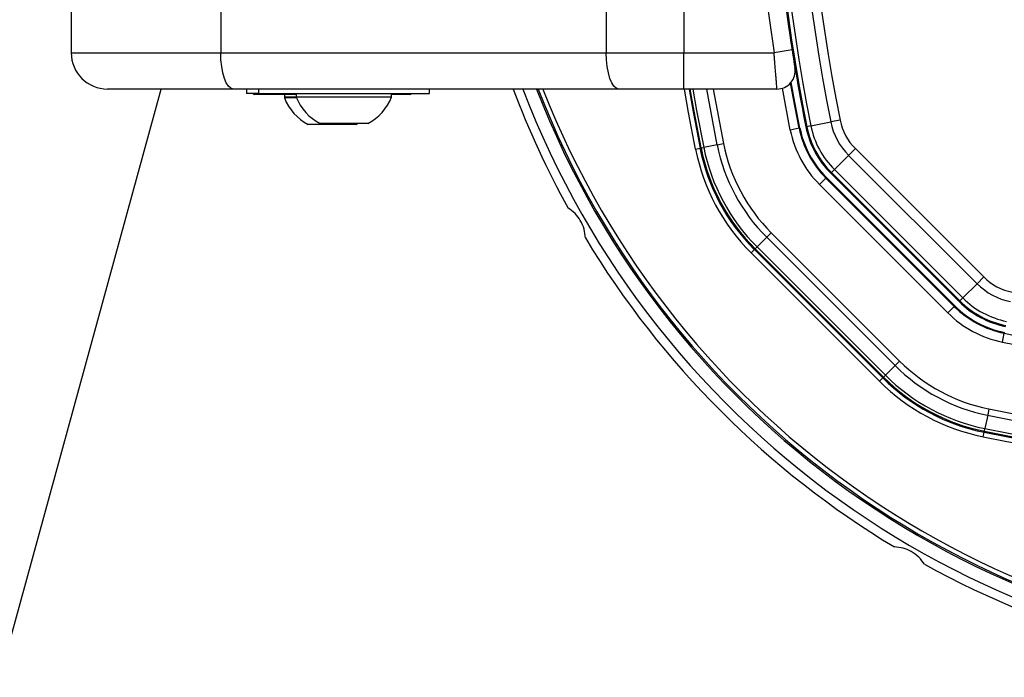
# Model space of a CAD drawing. Header units: millimetres. Extents: x 20 to 26059, y 28 to 17777.
# Tile 51 of 90: x 8803 to 9019, y 13064 to 13209. Entities that reach past the tile are written whole.
import ezdxf

# ---------------------------------------------------------------- set-up
doc = ezdxf.new("R2010")
doc.units = ezdxf.units.MM
doc.header["$LTSCALE"] = 2

msp = doc.modelspace()

# ---------------------------------------------------------------- linework, layer by layer
at = {"color": 7, "linetype": 'Continuous', "lineweight": 25}
for p, q in [((8814.08, 13211.93), (8814.08, 13201.93)), ((8846.98, 13211.93), (8846.98, 13201.93)), ((8931.79, 13211.93), (8931.79, 13201.93)), ((8948.89, 13212.37), (8948.89, 13201.93)), ((8972.08, 13206.46), (8972.66, 13202.54)), ((8972.66, 13202.54), (8968.71, 13201.93)), ((8814.08, 13201.93), (8846.98, 13201.93)), ((8846.98, 13201.93), (8931.79, 13201.93)), ((8931.79, 13201.93), (8948.89, 13201.93)), ((8948.89, 13193.93), (8948.89, 13201.93)), ((8948.89, 13201.93), (8968.71, 13201.93)), ((8849.71, 13193.93), (8822.08, 13193.93)), ((8934.53, 13193.93), (8849.71, 13193.93)), ((8852.68, 13193.93), (8852.68, 13192.93)), ((8855.28, 13193.93), (8855.28, 13192.93)), ((8892.88, 13192.93), (8892.88, 13193.93)), ((8948.89, 13193.93), (8934.53, 13193.93)), ((8969.34, 13193.93), (8948.89, 13193.93)), ((8855.28, 13192.93), (8852.68, 13192.93)), ((8863.58, 13192.73), (8854.38, 13192.73)), ((8855.28, 13192.93), (8892.88, 13192.93)), ((8860.98, 13192.73), (8860.98, 13191.97)), ((8860.98, 13192.73), (8860.98, 13192.17)), ((8863.58, 13192.17), (8860.98, 13192.17)), ((8863.66, 13191.97), (8860.98, 13191.97)), ((8863.58, 13192.93), (8863.58, 13192.17)), ((8884.58, 13192.17), (8863.58, 13192.17)), ((8884.58, 13192.17), (8884.58, 13192.93)), ((8888.58, 13192.73), (8884.58, 13192.73)), ((8876.73, 13186.13), (8866.23, 13186.13)), ((8879.33, 13186.33), (8868.83, 13186.33)), ((8876.73, 13186.13), (8877.09, 13186.33)), ((8974.23, 13185.3), (8972.27, 13184.9)), ((8974.41, 13185.33), (8974.23, 13185.3)), ((8975.93, 13185.64), (8975.71, 13185.59)), ((8976.82, 13185.82), (8975.93, 13185.64)), ((8976.82, 13185.82), (8981.18, 13186.69)), ((8983.23, 13187.11), (8981.18, 13186.69)), ((8951.44, 13180.71), (8952.42, 13180.91)), ((8952.66, 13180.96), (8952.42, 13180.91)), ((8952.66, 13180.96), (8953.23, 13181.08)), ((8956.18, 13181.67), (8953.23, 13181.08)), ((8956.18, 13181.67), (8957.56, 13181.95)), ((8986.59, 13180.82), (8985.12, 13179.34)), ((8986.59, 13180.82), (9014.84, 13152.57)), ((8981.98, 13176.2), (8985.12, 13179.34)), ((9013.37, 13151.09), (8985.12, 13179.34)), ((8980.11, 13174.33), (8978.7, 13172.92)), ((8980.23, 13174.45), (8980.11, 13174.33)), ((9008.36, 13146.08), (8980.11, 13174.33)), ((9008.48, 13146.21), (8980.23, 13174.45)), ((8981.33, 13175.55), (8981.17, 13175.39)), ((8981.17, 13175.39), (9009.42, 13147.14)), ((8981.98, 13176.2), (8981.33, 13175.55)), ((9009.58, 13147.3), (8981.33, 13175.55)), ((8981.98, 13176.2), (9010.23, 13147.95)), ((8978.7, 13172.92), (9006.95, 13144.67)), ((8967.09, 13161.31), (8964.96, 13159.18)), ((8967.09, 13161.31), (8968.09, 13162.31)), ((8967.09, 13161.31), (8995.33, 13133.06)), ((8996.33, 13134.06), (8968.09, 13162.31)), ((8964.55, 13158.77), (8964.96, 13159.18)), ((8993.21, 13130.93), (8964.96, 13159.18)), ((8963.67, 13157.89), (8964.37, 13158.59)), ((8963.67, 13157.89), (8991.92, 13129.64)), ((8964.55, 13158.77), (8964.37, 13158.59)), ((8992.62, 13130.35), (8964.37, 13158.59)), ((8964.55, 13158.77), (8992.8, 13130.52)), ((9014.84, 13152.57), (9013.37, 13151.09)), ((9010.23, 13147.95), (9013.37, 13151.09)), ((9008.36, 13146.08), (9006.95, 13144.67)), ((9008.48, 13146.21), (9008.36, 13146.08)), ((9009.58, 13147.3), (9009.42, 13147.14)), ((9010.23, 13147.95), (9009.58, 13147.3)), ((9018.93, 13138.25), (9019.33, 13140.21)), ((9019.36, 13140.38), (9019.33, 13140.21)), ((8995.33, 13133.06), (8993.21, 13130.93)), ((8996.33, 13134.06), (8995.33, 13133.06)), ((8992.8, 13130.52), (8993.21, 13130.93)), ((8991.92, 13129.64), (8992.62, 13130.35)), ((8992.8, 13130.52), (8992.62, 13130.35)), ((9015.97, 13123.53), (9015.7, 13122.15)), ((9015.7, 13122.15), (9015.1, 13119.2)), ((9014.74, 13117.41), (9014.94, 13118.39)), ((9014.99, 13118.63), (9014.94, 13118.39)), ((9014.99, 13118.63), (9015.1, 13119.2))]:
    msp.add_line(p, q, dxfattribs=at)
at = {"color": 8, "linetype": 'Continuous', "lineweight": 25}
for p, q in [((8956.18, 13181.67), (8953.9, 13193.93)), ((8955.33, 13193.93), (8957.56, 13181.95)), ((8972.27, 13184.9), (8970.53, 13194.11))]:
    msp.add_line(p, q, dxfattribs=at)
at = {"color": 7, "linetype": 'Continuous', "lineweight": 25, "flags": 128}
for points in [[(8849.71, 13193.93), (8849.18, 13194.09), (8848.67, 13194.54), (8848.19, 13195.28), (8847.78, 13196.28), (8847.44, 13197.49), (8847.19, 13198.87), (8847.03, 13200.37), (8846.98, 13201.93)], [(8934.53, 13193.93), (8934, 13194.09), (8933.48, 13194.54), (8933.01, 13195.28), (8932.59, 13196.28), (8932.25, 13197.49), (8932, 13198.87), (8931.85, 13200.37), (8931.79, 13201.93)], [(8177.35, 10801.92), (8260.81, 11105.99), (8347.06, 11420.22), (8433.31, 11734.45), (8519.56, 12048.68), (8648.94, 12520.03), (8713.62, 12755.7), (8778.31, 12991.38), (8833.91, 13193.93)], [(8950.01, 13193.93), (8950.88, 13188.93), (8952.42, 13180.91)], [(8974.23, 13185.3), (8972.92, 13192.15), (8972.35, 13195.3)], [(8974.41, 13185.33), (8973.09, 13192.2), (8972.5, 13195.48)]]:
    msp.add_lwpolyline(points, dxfattribs=at)
at = {"color": 8, "linetype": 'Continuous', "lineweight": 25, "flags": 128}
for points in [[(8951.44, 13180.71), (8949.9, 13188.75), (8949, 13193.93)], [(8952.66, 13180.96), (8951.12, 13189.03), (8950.26, 13193.93)], [(8950.85, 13193.93), (8951.68, 13189.23), (8953.23, 13181.08)]]:
    msp.add_lwpolyline(points, dxfattribs=at)
at = {"color": 7, "linetype": 'Continuous', "lineweight": 25}
for centre, radius, start, end in [((9367.86, 13264.43), 399.78, 168.6328, 191.3672), ((9367.86, 13264.43), 398.86, 168.6328, 191.3672), ((9367.86, 13264.43), 394.42, 168.6328, 191.3672), ((9367.86, 13264.43), 392.33, 168.6328, 191.3672), ((9367.86, 13264.43), 400, 181.3375, 191.3672), ((9368.06, 13263.07), 404, 182.9276, 188.7036), ((9367.86, 13264.43), 400, 184.1474, 191.3672), ((8822.08, 13201.93), 8, 180, 270), ((8969.34, 13197.93), 4, 270, 9.2779), ((9098.46, 13264.43), 200, 200.6403, 208.9094), ((9098.46, 13264.43), 198, 200.8585, 339.1415), ((9098.46, 13264.43), 195.2, 201.1724, 338.8276), ((8854.38, 13193.13), 0.4, 210, 270), ((8871.48, 13196.13), 11.29, 201.6102, 242.2991), ((8874.08, 13196.33), 11.29, 201.6102, 242.2991), ((8874.08, 13196.33), 11.29, 297.7009, 338.3898), ((8888.58, 13193.13), 0.4, 270, 330), ((8995.31, 13189.54), 21.5, 191.3672, 225), ((8995.31, 13189.54), 21.33, 191.3672, 225), ((8995.31, 13189.54), 20, 191.3672, 225), ((8995.31, 13189.54), 19.78, 191.3672, 225), ((8995.31, 13189.54), 18.86, 191.3672, 225), ((8995.31, 13189.54), 14.42, 191.3672, 225), ((8995.31, 13189.54), 12.33, 191.3672, 225), ((8995.31, 13189.54), 23.5, 191.3672, 225), ((8995.31, 13189.54), 44.76, 191.3672, 225), ((8995.31, 13189.54), 43.76, 191.3672, 225), ((8995.31, 13189.54), 43.51, 191.3672, 225), ((8995.31, 13189.54), 42.92, 191.3672, 225), ((8995.31, 13189.54), 39.92, 191.3672, 225), ((8995.31, 13189.54), 38.51, 191.3672, 225), ((9098.46, 13264.43), 200, 211.0906, 238.9094), ((9023.56, 13161.29), 12.33, 225, 258.6328), ((9023.56, 13161.29), 14.42, 225, 258.6328), ((9023.56, 13161.29), 21.5, 225, 258.6328), ((9023.56, 13161.29), 21.33, 225, 258.6328), ((9023.56, 13161.29), 20, 225, 258.6328), ((9023.56, 13161.29), 19.78, 225, 258.6328), ((9023.56, 13161.29), 18.86, 225, 258.6328), ((9023.56, 13161.29), 23.5, 225, 258.6328), ((9098.46, 13533.83), 401.5, 258.6328, 266.604), ((9098.46, 13533.83), 403.5, 258.6328, 281.3672), ((9023.56, 13161.29), 39.92, 225, 258.6328), ((9023.56, 13161.29), 38.51, 225, 258.6328), ((9023.56, 13161.29), 42.92, 225, 258.6328), ((9023.56, 13161.29), 44.76, 225, 258.6328), ((9023.56, 13161.29), 43.76, 225, 258.6328), ((9023.56, 13161.29), 43.51, 225, 258.6328), ((9098.46, 13533.83), 418.51, 258.6328, 281.3672), ((9098.46, 13533.83), 419.92, 258.6328, 281.3672), ((9098.46, 13533.83), 423.76, 258.6328, 281.3672), ((9098.46, 13533.83), 423.51, 258.6328, 281.3672), ((9098.46, 13533.83), 422.92, 258.6328, 281.3672), ((9098.46, 13533.83), 424.76, 258.6328, 281.3672), ((9098.46, 13264.43), 200, 241.0906, 268.9094)]:
    msp.add_arc(centre, radius, start, end, dxfattribs=at)
at = {"color": 8, "linetype": 'Continuous', "lineweight": 25}
for radius, start, end in [(195.2, 201.1724, 338.8276), (194.87, 201.2097, 338.7903), (193.87, 201.3244, 338.6756)]:
    msp.add_arc((9098.46, 13264.43), radius, start, end, dxfattribs=at)
at = {"color": 7, "linetype": 'Continuous', "lineweight": 25}
for points, knots in [([(8972.66, 13202.54), (8972.71, 13202.23), (8972.83, 13201.48), (8973, 13200.36), (8973.16, 13199.37), (8973.27, 13198.71), (8973.28, 13198.62), (8973.29, 13198.58)], [0, 0, 0, 0, 0.148936, 0.363368, 0.575824, 0.787673, 1, 1, 1, 1]), ([(8969.34, 13193.93), (8969.34, 13193.94), (8969.34, 13193.95), (8969.34, 13194.03), (8969.32, 13194.17), (8969.31, 13194.36), (8969.28, 13194.69), (8969.25, 13195.12), (8969.21, 13195.64), (8969.16, 13196.21), (8969.11, 13196.88), (8969.05, 13197.6), (8969, 13198.18), (8968.95, 13198.79), (8968.9, 13199.42), (8968.86, 13200.01), (8968.81, 13200.69), (8968.76, 13201.31), (8968.72, 13201.78), (8968.71, 13201.93)], [0, 0, 0, 0, 0.052162, 0.104682, 0.158329, 0.212364, 0.264417, 0.370255, 0.424162, 0.476376, 0.582541, 0.636613, 0.689326, 0.742402, 0.796623, 0.851239, 0.888123, 0.962485, 1, 1, 1, 1]), ([(8927.19, 13161.15), (8927.13, 13161.8), (8927.01, 13163.09), (8926.18, 13165), (8924.93, 13166.65), (8923.91, 13167.37), (8923.38, 13167.75)], [0, 0, 0, 0, 0.25434, 0.510225, 0.74435, 1, 1, 1, 1]), ([(9001.78, 13089.36), (9001.4, 13089.88), (9000.65, 13090.94), (8998.98, 13092.18), (8997.07, 13092.98), (8995.83, 13093.1), (8995.18, 13093.16)], [0, 0, 0, 0, 0.25434, 0.510225, 0.74435, 1, 1, 1, 1])]:
    msp.add_open_spline(points, degree=3, knots=knots, dxfattribs=at)

doc.saveas('drawing.dxf')
